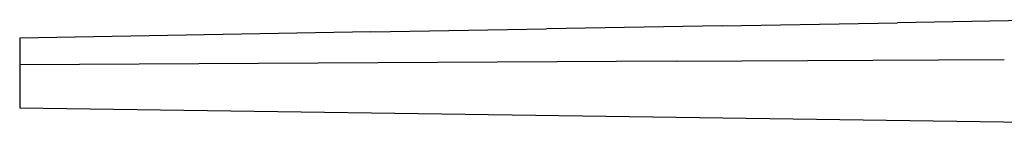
# Model space of a CAD drawing. Extents: x 0 to 2623, y 0 to 1316.
# Tile 1 of 9: x 0 to 525, y 5 to 62. Entities that reach past the tile are written whole.
import ezdxf

# ---------------------------------------------------------------- set-up
doc = ezdxf.new("R2010")
doc.units = 0
doc.header["$MEASUREMENT"] = 0
doc.layers.add('MAKE2D$VISIBILE$CURVE', color=7, linetype='CONTINUOUS')

msp = doc.modelspace()

# ---------------------------------------------------------------- linework, layer by layer
at = {"layer": 'MAKE2D$VISIBILE$CURVE', "color": 7}
for p, q in [((374.5, 58.7), (280.88, 57.06)), ((374.5, 58.7), (468.12, 60.33)), ((561.75, 61.97), (468.12, 60.33)), ((187.25, 55.42), (0, 52.15)), ((187.25, 55.42), (280.88, 57.06)), ((0, 52.15), (0, 37.9)), ((350, 39.79), (0, 37.9)), ((0, 37.9), (0, 14.85)), ((350, 39.79), (525, 40.74)), ((0, 14.85), (350, 9.9)), ((350, 9.9), (700, 4.95))]:
    msp.add_line(p, q, dxfattribs=at)

doc.saveas('drawing.dxf')
